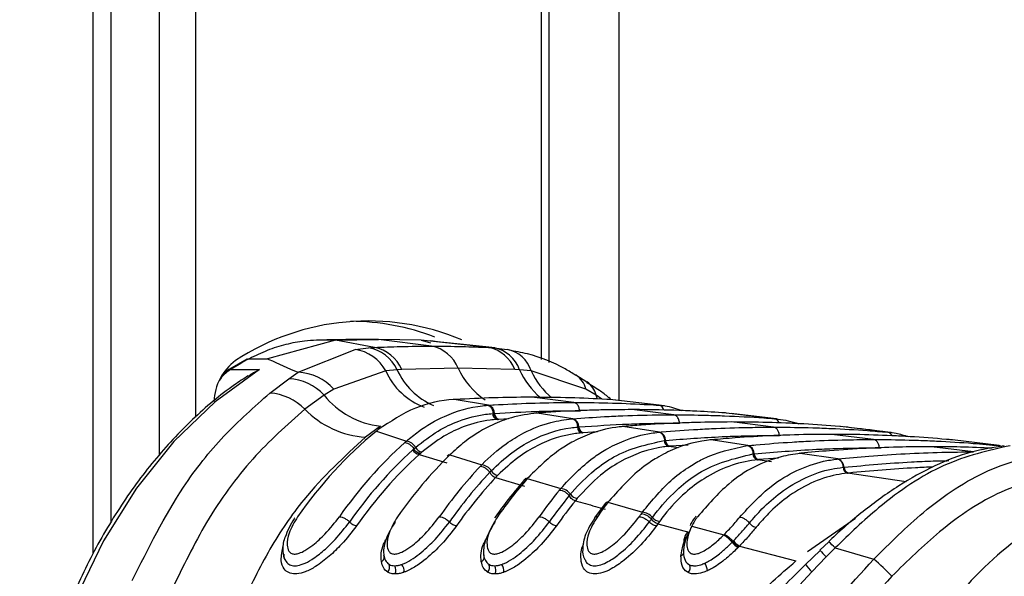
# Model space of a CAD drawing. Header units: millimetres. Extents: x 20 to 19889, y 40 to 15516.
# Tile 30 of 115: x 6983 to 7059, y 5895 to 5938. Entities that reach past the tile are written whole.
import ezdxf

# ---------------------------------------------------------------- set-up
doc = ezdxf.new("R2010")
doc.units = ezdxf.units.MM
doc.header["$LTSCALE"] = 2

msp = doc.modelspace()

# ---------------------------------------------------------------- linework, layer by layer
at = {"color": 8, "linetype": 'Continuous', "lineweight": 25}
for p, q in [((6988.381, 5896.681), (6988.381, 6410.022)), ((6993.544, 5904.384), (6993.544, 6410.022)), ((6996.335, 6410.022), (6996.335, 5907.326)), ((7023.278, 5911.814), (7023.278, 6410.022)), ((7029.293, 6410.022), (7029.293, 5908.625)), ((7027.64, 5908.74), (7027.527, 5909.041)), ((7027.98, 5908.726), (7027.527, 5909.041)), ((7020.699, 5907.195), (7019.956, 5907.158)), ((7026.237, 5907.832), (7026.317, 5907.831)), ((7027.629, 5906.174), (7026.528, 5906.11)), ((7033.935, 5904.938), (7033.176, 5905.053)), ((7034.695, 5905.156), (7033.282, 5905.063)), ((7049.572, 5904.945), (7049.722, 5904.942)), ((7041.721, 5904.131), (7040.173, 5904.019)), ((7041.175, 5903.846), (7040.08, 5904.01)), ((7051.673, 5902.301), (7047.091, 5902.97)), ((7043.985, 5896.867), (7047.726, 5899.471))]:
    msp.add_line(p, q, dxfattribs=at)
at = {"color": 7, "linetype": 'Continuous', "lineweight": 25}
for p, q in [((6989.764, 5899.093), (6989.764, 6410.022)), ((7023.864, 5911.58), (7023.864, 6410.022)), ((7007.239, 5913.313), (7001.952, 5911.88)), ((7007.239, 5913.313), (7005.763, 5913.313)), ((7007.239, 5913.313), (7010.575, 5913.367)), ((7010.268, 5912.76), (7007.239, 5913.313)), ((7010.575, 5913.367), (7009.099, 5913.367)), ((7014.705, 5912.856), (7010.575, 5913.367)), ((7013.911, 5913.313), (7010.575, 5913.367)), ((7019.147, 5912.76), (7013.911, 5913.313)), ((7013.911, 5913.313), (7014.637, 5913.112)), ((7004.33, 5910.819), (7008.765, 5912.599)), ((7008.765, 5912.599), (7009.813, 5912.734)), ((7009.813, 5912.734), (7010.268, 5912.76)), ((7019.147, 5912.76), (7019.574, 5912.734)), ((7019.574, 5912.734), (7020.596, 5912.599)), ((7000.326, 5911.831), (6998.813, 5910.96)), ((7000.538, 5911.88), (7001.952, 5911.88)), ((6999.056, 5911.026), (7001.318, 5911.026)), ((7012.03, 5911.022), (7011.149, 5910.932)), ((7012.392, 5911.043), (7012.03, 5911.022)), ((7016.789, 5911.138), (7012.392, 5911.043)), ((7021.191, 5911.043), (7016.789, 5911.138)), ((7021.558, 5911.022), (7021.191, 5911.043)), ((7022.47, 5910.932), (7021.558, 5911.022)), ((6998.813, 5910.96), (6998.468, 5910.675)), ((7002.129, 5909.2), (7003.617, 5910.323)), ((7003.617, 5910.323), (7004.33, 5910.819)), ((7011.149, 5910.932), (7007.109, 5909.515)), ((7026.723, 5909.515), (7022.47, 5910.932)), ((7026.81, 5910.048), (7025.959, 5910.597)), ((7007.109, 5909.515), (7006.345, 5909.041)), ((7027.527, 5909.041), (7026.723, 5909.515)), ((7006.345, 5909.041), (7004.845, 5907.955)), ((7016.471, 5908.696), (7016.407, 5908.698)), ((7016.565, 5908.701), (7016.471, 5908.696)), ((7019.148, 5908.256), (7016.471, 5908.696)), ((7025.787, 5908.474), (7022.53, 5908.877)), ((7028.589, 5908.696), (7028.496, 5908.701)), ((7028.65, 5908.747), (7028.512, 5908.869)), ((7032.425, 5908.256), (7028.589, 5908.696)), ((7019.06, 5908.25), (7019.148, 5908.256)), ((7032.856, 5908.215), (7029.058, 5908.652)), ((7033.565, 5907.511), (7030.309, 5907.914)), ((7032.425, 5908.256), (7032.512, 5908.25)), ((7019.477, 5907.606), (7019.534, 5907.61)), ((7019.534, 5907.61), (7019.619, 5907.616)), ((7019.871, 5907.153), (7019.812, 5907.149)), ((7019.956, 5907.158), (7019.871, 5907.153)), ((7022.939, 5907.646), (7022.871, 5907.648)), ((7023.017, 5907.652), (7022.939, 5907.646)), ((7025.713, 5907.207), (7022.939, 5907.646)), ((7025.639, 5907.201), (7025.713, 5907.207)), ((7037.678, 5907.646), (7037.6, 5907.652)), ((7041.416, 5907.207), (7037.678, 5907.646)), ((7041.57, 5907.192), (7038.05, 5907.608)), ((7041.416, 5907.207), (7041.49, 5907.201)), ((7010.744, 5906.629), (7009.582, 5905.765)), ((7026.068, 5906.557), (7026.116, 5906.561)), ((7026.116, 5906.561), (7026.189, 5906.567)), ((7029.617, 5906.598), (7029.545, 5906.599)), ((7029.685, 5906.604), (7029.617, 5906.598)), ((7032.461, 5906.16), (7029.617, 5906.598)), ((7041.343, 5906.549), (7038.087, 5906.952)), ((7046.556, 5906.598), (7046.489, 5906.604)), ((7050.225, 5906.16), (7046.556, 5906.598)), ((7010.573, 5906.359), (7010.424, 5906.241)), ((7010.424, 5906.241), (7012.766, 5905.468)), ((7026.456, 5906.104), (7026.406, 5906.1)), ((7026.528, 5906.11), (7026.456, 5906.104)), ((7032.397, 5906.154), (7032.461, 5906.16)), ((7049.121, 5905.587), (7045.865, 5905.99)), ((7050.225, 5906.16), (7050.289, 5906.154)), ((7013.253, 5904.777), (7013.342, 5904.857)), ((7013.342, 5904.857), (7013.472, 5904.971)), ((7032.835, 5905.51), (7032.877, 5905.514)), ((7032.877, 5905.514), (7032.94, 5905.52)), ((7033.219, 5905.057), (7033.176, 5905.053)), ((7033.282, 5905.063), (7033.219, 5905.057)), ((7036.45, 5905.552), (7036.375, 5905.553)), ((7036.509, 5905.558), (7036.45, 5905.552)), ((7039.348, 5905.115), (7036.45, 5905.552)), ((7039.291, 5905.11), (7039.348, 5905.115)), ((7056.9, 5904.624), (7053.643, 5905.027)), ((7055.279, 5905.552), (7055.221, 5905.558)), ((7058.895, 5905.115), (7055.279, 5905.552)), ((7058.895, 5905.115), (7058.951, 5905.11)), ((7013.845, 5904.503), (7013.76, 5904.426)), ((7013.76, 5904.426), (7015.902, 5903.764)), ((7013.972, 5904.613), (7013.845, 5904.503)), ((7016.061, 5904.419), (7015.936, 5904.301)), ((7016.259, 5904.511), (7016.136, 5904.392)), ((7016.136, 5904.392), (7018.627, 5903.619)), ((7039.737, 5904.466), (7039.773, 5904.47)), ((7039.774, 5904.47), (7039.829, 5904.475)), ((7043.377, 5904.512), (7043.325, 5904.507)), ((7043.403, 5904.51), (7043.325, 5904.51)), ((7043.456, 5904.515), (7043.403, 5904.51)), ((7046.345, 5904.074), (7043.403, 5904.51)), ((7046.294, 5904.069), (7046.345, 5904.074)), ((7040.117, 5904.013), (7040.08, 5904.01)), ((7040.173, 5904.019), (7040.117, 5904.013)), ((7046.746, 5903.426), (7046.779, 5903.43)), ((7046.779, 5903.43), (7046.829, 5903.435)), ((7019.25, 5903.034), (7019.36, 5903.149)), ((7019.88, 5902.81), (7019.701, 5902.623)), ((7019.701, 5902.623), (7021.952, 5901.962)), ((7022.067, 5902.573), (7021.962, 5902.453)), ((7022.278, 5902.664), (7022.172, 5902.545)), ((7022.172, 5902.545), (7024.772, 5901.774)), ((7047.125, 5902.973), (7047.091, 5902.97)), ((7047.174, 5902.978), (7047.125, 5902.973)), ((7025.433, 5901.216), (7025.528, 5901.33)), ((7026.065, 5901.01), (7025.911, 5900.822)), ((7028.229, 5900.614), (7027.404, 5899.486)), ((7028.331, 5900.718), (7028.239, 5900.6)), ((7028.541, 5900.821), (7028.45, 5900.703)), ((7028.45, 5900.703), (7031.133, 5899.934)), ((7031.827, 5899.402), (7031.91, 5899.516)), ((7032.462, 5899.214), (7032.327, 5899.027)), ((7032.327, 5899.027), (7034.746, 5898.364)), ((7035.073, 5899.043), (7034.97, 5898.851)), ((7034.97, 5898.851), (7037.462, 5898.157)), ((7037.462, 5898.157), (7037.523, 5898.219)), ((7038.111, 5897.586), (7038.179, 5897.655)), ((7038.179, 5897.655), (7038.215, 5897.693)), ((7038.65, 5897.256), (7038.577, 5897.181)), ((7038.689, 5897.297), (7038.65, 5897.256)), ((7038.689, 5897.297), (7043.068, 5896.13)), ((7045.632, 5897.63), (7044.942, 5896.97)), ((7044.96, 5896.952), (7043.838, 5895.867)), ((7045.439, 5896.448), (7044.314, 5895.285)), ((7046.131, 5897.145), (7045.439, 5896.448)), ((7046.131, 5897.145), (7049.141, 5896.277)), ((7044.314, 5895.285), (7039.891, 5890.523))]:
    msp.add_line(p, q, dxfattribs=at)
at = {"color": 7, "linetype": 'Continuous', "lineweight": 25, "flags": 128}
msp.add_lwpolyline([(7001.318, 5911.026), (6997.87, 5908.521), (6994.667, 5905.432), (6991.759, 5901.806), (6989.19, 5897.699), (6987.001, 5893.174), (6985.224, 5888.301), (6983.887, 5883.154), (6983.011, 5877.813)], dxfattribs=at)
at = {"color": 8, "linetype": 'Continuous', "lineweight": 25, "flags": 128}
msp.add_lwpolyline([(6998.813, 5910.96), (6998.923, 5911.008), (6999.056, 5911.026)], dxfattribs=at)
at = {"color": 7, "linetype": 'Continuous', "lineweight": 25}
for centre, radius, start, end in [((7009.779, 5895.964), 18.851, 67.23194, 123.22598), ((7008.335, 5896.178), 18.612, 69.08672, 89.70085), ((7008.297, 5909.393), 3.241, 28.35426, 81.69249), ((7009.276, 5909.747), 3.035, 24.85162, 79.80812), ((7009.705, 5909.893), 2.922, 23.1896, 78.89647), ((7014.16, 5910.072), 2.837, 22.07929, 78.91675), ((7018.62, 5910.057), 2.754, 20.98074, 78.97089), ((7019.083, 5910.159), 2.621, 19.22896, 79.20829), ((7020.21, 5910.279), 2.352, 16.11784, 80.57569), ((7002.001, 5908.355), 4.232, 127.06177, 177.22163), ((7013.27, 5888.068), 27.002, 118.13236, 121.76343), ((7003.419, 5906.358), 3.97, 42.51915, 87.13643), ((7004.189, 5906.904), 3.917, 41.80249, 87.94974), ((7001.872, 5905.055), 4.153, 44.29094, 86.44727), ((7011.477, 5913.181), 6.593, 218.8981, 263.62077), ((7010.048, 5912.993), 7.243, 224.07408, 266.3069), ((7018.965, 5907.628), 0.655, 358.94109, 73.74917), ((7019.944, 5907.597), 0.468, 178.94377, 253.60413), ((7020.087, 5907.607), 0.468, 178.93986, 253.74897), ((7025.529, 5906.574), 0.659, 359.36734, 73.79417), ((7026.539, 5906.552), 0.471, 179.36464, 253.66762), ((7026.659, 5906.562), 0.471, 179.36589, 253.79393), ((7031.483, 5880.709), 33.097, 129.51616, 145.24375), ((7032.277, 5905.523), 0.663, 359.72925, 73.83392), ((7035.304, 5880.238), 33.832, 132.07525, 145.1373), ((7012.642, 5904.542), 0.934, 27.33455, 82.40607), ((7014.063, 5905.269), 0.662, 206.74378, 262.05607), ((7033.309, 5905.508), 0.474, 179.72364, 253.72152), ((7033.413, 5905.518), 0.474, 179.72761, 253.83364), ((7039.163, 5904.475), 0.666, 0.04249, 73.86944), ((7035.742, 5880.059), 33.418, 132.29749, 145.1289), ((7036.019, 5879.961), 33.075, 132.29749, 145.1289), ((7040.419, 5879.763), 34.587, 134.59477, 145.05015), ((7013.845, 5905.091), 0.671, 207.91415, 262.64796), ((7040.213, 5904.467), 0.476, 180.03535, 253.76881), ((7040.305, 5904.476), 0.476, 180.04068, 253.86913), ((7046.159, 5903.431), 0.669, 0.31681, 73.9014), ((7044.203, 5879.347), 35.261, 136.76079, 144.98977), ((7018.504, 5902.622), 1.005, 31.64464, 82.99707), ((7047.224, 5903.429), 0.478, 180.30849, 253.80999), ((7047.307, 5903.438), 0.478, 180.31487, 253.90105), ((7044.574, 5879.222), 34.762, 136.76079, 144.98977), ((7044.887, 5879.097), 34.464, 136.95085, 144.98513), ((7019.971, 5903.517), 0.713, 211.09594, 262.69886), ((7049.282, 5878.923), 35.958, 138.93235, 144.94313), ((7022.153, 5902.276), 0.27, 85.7893, 136.54138), ((7024.651, 5900.701), 1.08, 35.61507, 83.55175), ((7053.036, 5878.548), 36.583, 140.82674, 144.91402), ((7053.393, 5878.435), 36.066, 140.82674, 144.91402), ((7026.155, 5901.77), 0.766, 215.09623, 263.28879), ((7053.692, 5878.321), 35.751, 140.99409, 144.91197), ((7058.088, 5878.164), 37.234, 142.74893, 144.89567), ((7028.426, 5900.444), 0.26, 84.77154, 139.2109), ((7061.818, 5877.823), 37.821, 144.4429, 144.88892), ((7031.013, 5898.781), 1.159, 39.34776, 84.07368), ((7032.55, 5900.031), 0.822, 218.85114, 263.83667), ((7062.161, 5877.72), 37.286, 144.4429, 144.88892), ((7062.447, 5877.616), 36.955, 144.59326, 144.88875), ((7036.047, 5895.893), 2.669, 39.34315, 57.99107), ((7039.605, 5898.838), 1.95, 219.97418, 238.18215), ((7039.551, 5898.812), 1.743, 219.94912, 240.35988), ((7010.662, 5896.42), 0.372, 294.03953, 25.31649), ((7018.44, 5896.42), 0.372, 294.03953, 25.31649), ((7034.034, 5896.85), 0.324, 287.63769, 26.83371), ((7010.924, 5895.635), 0.536, 315.40396, 26.09441), ((7011.286, 5895.424), 0.66, 332.56554, 30.51152), ((7011.704, 5895.358), 0.871, 353.07333, 35.7174), ((7018.702, 5895.635), 0.536, 315.40396, 26.09441), ((7019.065, 5895.424), 0.66, 332.56554, 30.51152), ((7019.482, 5895.358), 0.871, 353.07333, 35.7174), ((7034.298, 5895.598), 0.551, 317.4058, 26.51419), ((7035.169, 5895.344), 1.02, 1.39202, 37.26514), ((7035.776, 5880.816), 20.436, 43.70962, 49.15804)]:
    msp.add_arc(centre, radius, start, end, dxfattribs=at)
at = {"color": 8, "linetype": 'Continuous', "lineweight": 25}
for centre, radius, start, end in [((7000.706, 5908.449), 3.06, 122.64284, 145.34774), ((7016.987, 5913.247), 5.433, 204.16529, 247.01168), ((7022.004, 5913.485), 5.718, 204.22381, 237.13699), ((7026.906, 5913.376), 5.843, 203.76028, 230.7334), ((7015.987, 5913.083), 5.295, 203.96906, 249.73374), ((7027.774, 5913.346), 5.827, 204.47289, 230.7637), ((7025.032, 5909.149), 1.73, 12.22011, 57.28178), ((7025.85, 5908.647), 1.722, 13.22954, 55.62871), ((7032.313, 5907.757), 0.512, 13.19021, 77.37686), ((7041.314, 5906.726), 0.492, 18.75399, 77.92909), ((7050.142, 5905.711), 0.457, 23.06997, 79.57963), ((7058.833, 5904.712), 0.408, 40.88774, 81.28459), ((7041.612, 5893.005), 6.128, 42.49811, 49.03489), ((7060.894, 5911.641), 21.672, 222.60467, 224.51019), ((7046.103, 5897.244), 2.652, 211.0704, 227.59077)]:
    msp.add_arc(centre, radius, start, end, dxfattribs=at)
at = {"color": 7, "linetype": 'Continuous', "lineweight": 25}
for points, knots in [([(7005.763, 5913.313), (7005.451, 5913.296), (7004.648, 5913.252), (7003.363, 5913.006), (7001.925, 5912.562), (7001, 5912.107), (7000.538, 5911.88)], [0, 0, 0, 0, 0.175309, 0.450826, 0.726123, 1, 1, 1, 1]), ([(7009.099, 5913.367), (7008.818, 5913.367), (7008.256, 5913.365), (7007.413, 5913.355), (7006.582, 5913.338), (7006.032, 5913.321), (7005.763, 5913.313)], [0, 0, 0, 0, 0.252701, 0.505403, 0.758105, 1, 1, 1, 1]), ([(7010.268, 5912.76), (7010.946, 5912.786), (7012.424, 5912.843), (7013.904, 5912.852), (7014.705, 5912.856)], [0, 0, 0, 0, 0.4584832, 1, 1, 1, 1]), ([(7019.66, 5912.726), (7019.337, 5912.762), (7017.722, 5912.942), (7016.022, 5913.117), (7014.662, 5913.258)], [0, 0, 0, 0, 0.200298, 1, 1, 1, 1]), ([(7014.705, 5912.856), (7015.507, 5912.852), (7016.987, 5912.843), (7018.468, 5912.786), (7019.147, 5912.76)], [0, 0, 0, 0, 0.541517, 1, 1, 1, 1]), ([(7025.955, 5910.584), (7025.677, 5910.753), (7024.484, 5911.477), (7022.733, 5912.18), (7021.228, 5912.457), (7020.741, 5912.546)], [0, 0, 0, 0, 0.17079, 0.731881, 1, 1, 1, 1]), ([(7000.317, 5911.826), (7000.317, 5911.826), (7000.373, 5911.878), (7000.456, 5911.879), (7000.538, 5911.88)], [0, 0, 0, 0, 0.0074605, 1, 1, 1, 1]), ([(7001.952, 5911.88), (7001.989, 5911.862), (7002.717, 5911.515), (7003.544, 5911.158), (7004.33, 5910.819)], [0, 0, 0, 0, 0.05035, 1, 1, 1, 1]), ([(7000.457, 5910.526), (7000.73, 5910.713), (7001.007, 5910.903), (7001.313, 5911.024), (7001.318, 5911.026)], [0, 0, 0, 0, 0.981589, 1, 1, 1, 1]), ([(7000.444, 5910.551), (7000.085, 5910.319), (6998.579, 5909.344), (6996.076, 5907.22), (6993.065, 5904.007), (6990.358, 5900.295), (6987.985, 5896.161), (6985.982, 5891.657), (6984.385, 5886.85), (6983.27, 5882.187), (6982.843, 5879.106), (6982.656, 5877.756)], [0, 0, 0, 0, 0.038526, 0.161568, 0.284864, 0.408418, 0.532131, 0.655925, 0.779745, 0.903563, 1, 1, 1, 1]), ([(7028.499, 5908.868), (7028.265, 5909.054), (7027.725, 5909.481), (7027.129, 5909.82), (7026.792, 5910.012)], [0, 0, 0, 0, 0.434652, 1, 1, 1, 1]), ([(6991.416, 5894.61), (6992.671, 5897.123), (6994.738, 5901.264), (6998.5, 5906), (7000.912, 5908.126), (7002.129, 5909.2)], [0, 0, 0, 0, 0.433271, 0.71391, 1, 1, 1, 1]), ([(7016.471, 5908.696), (7016.465, 5908.695), (7015.451, 5908.636), (7013.383, 5908.219), (7011.518, 5906.985), (7010.573, 5906.359)], [0, 0, 0, 0, 0.002812, 0.494132, 1, 1, 1, 1]), ([(7022.53, 5908.877), (7022.483, 5908.877), (7021.488, 5908.876), (7019.499, 5908.849), (7017.559, 5908.751), (7016.565, 5908.701)], [0, 0, 0, 0, 0.024033, 0.499895, 1, 1, 1, 1]), ([(7028.496, 5908.701), (7028.448, 5908.704), (7027.454, 5908.762), (7025.465, 5908.852), (7023.525, 5908.868), (7022.53, 5908.877)], [0, 0, 0, 0, 0.024244, 0.500106, 1, 1, 1, 1]), ([(7004.845, 5907.955), (7003.466, 5906.723), (7000.67, 5904.223), (6997.176, 5899.425), (6995.363, 5895.686), (6994.498, 5893.9)], [0, 0, 0, 0, 0.336899, 0.683337, 1, 1, 1, 1]), ([(7012.766, 5905.468), (7013.073, 5905.722), (7014.011, 5906.498), (7015.964, 5907.615), (7017.809, 5908.143), (7018.938, 5908.24), (7019.06, 5908.25)], [0, 0, 0, 0, 0.160385, 0.490153, 0.944734, 1, 1, 1, 1]), ([(7019.534, 5907.61), (7019.526, 5907.662), (7019.506, 5907.804), (7019.414, 5908.014), (7019.254, 5908.195), (7019.125, 5908.232), (7019.06, 5908.25)], [0, 0, 0, 0, 0.160981, 0.440654, 0.720327, 1, 1, 1, 1]), ([(7019.148, 5908.256), (7019.294, 5908.266), (7020.386, 5908.336), (7022.424, 5908.431), (7024.492, 5908.472), (7025.613, 5908.473), (7025.787, 5908.474)], [0, 0, 0, 0, 0.0661, 0.493687, 0.921273, 1, 1, 1, 1]), ([(7030.309, 5907.914), (7029.566, 5907.91), (7028.351, 5907.902), (7026.123, 5907.836), (7024.435, 5907.751), (7023.22, 5907.666), (7023.017, 5907.652)], [0, 0, 0, 0, 0.305202, 0.499842, 0.916458, 1, 1, 1, 1]), ([(7026.237, 5907.832), (7026.232, 5907.885), (7026.217, 5908.027), (7026.132, 5908.237), (7025.979, 5908.418), (7025.851, 5908.455), (7025.787, 5908.474)], [0, 0, 0, 0, 0.161092, 0.440728, 0.720364, 1, 1, 1, 1]), ([(7025.787, 5908.474), (7025.961, 5908.473), (7027.082, 5908.472), (7029.149, 5908.431), (7031.187, 5908.336), (7032.279, 5908.266), (7032.425, 5908.256)], [0, 0, 0, 0, 0.078728, 0.506313, 0.933899, 1, 1, 1, 1]), ([(7037.6, 5907.652), (7036.858, 5907.701), (7035.643, 5907.781), (7033.414, 5907.874), (7031.725, 5907.912), (7030.51, 5907.914), (7030.309, 5907.914)], [0, 0, 0, 0, 0.305522, 0.500162, 0.917082, 1, 1, 1, 1]), ([(7032.512, 5908.25), (7032.639, 5908.241), (7033.213, 5908.198), (7033.772, 5907.995), (7034.207, 5907.838)], [0, 0, 0, 0, 0.220456, 1, 1, 1, 1]), ([(7013.472, 5904.971), (7014.047, 5905.422), (7015.12, 5906.262), (7016.961, 5907.126), (7018.403, 5907.508), (7019.294, 5907.589), (7019.477, 5907.606)], [0, 0, 0, 0, 0.310244, 0.578241, 0.913143, 1, 1, 1, 1]), ([(7019.812, 5907.149), (7019.634, 5907.134), (7018.769, 5907.059), (7017.368, 5906.695), (7015.577, 5905.863), (7014.532, 5905.05), (7013.972, 5904.613)], [0, 0, 0, 0, 0.08676, 0.421461, 0.689498, 1, 1, 1, 1]), ([(7022.939, 5907.646), (7022.264, 5907.556), (7021.09, 5907.4), (7019.239, 5906.675), (7017.662, 5905.752), (7016.647, 5904.854), (7016.259, 5904.511)], [0, 0, 0, 0, 0.284926, 0.4961, 0.80713, 1, 1, 1, 1]), ([(7018.627, 5903.619), (7018.636, 5903.629), (7019.23, 5904.244), (7020.293, 5905.162), (7022.094, 5906.26), (7023.819, 5906.953), (7025.094, 5907.127), (7025.639, 5907.201)], [0, 0, 0, 0, 0.004308, 0.292825, 0.491944, 0.782685, 1, 1, 1, 1]), ([(7019.619, 5907.616), (7020.708, 5907.677), (7022.362, 5907.77), (7024.568, 5907.824), (7025.685, 5907.83), (7026.237, 5907.832)], [0, 0, 0, 0, 0.493682, 0.749994, 1, 1, 1, 1]), ([(7026.116, 5906.561), (7026.108, 5906.613), (7026.087, 5906.756), (7025.994, 5906.965), (7025.833, 5907.146), (7025.704, 5907.183), (7025.639, 5907.201)], [0, 0, 0, 0, 0.161012, 0.440674, 0.720337, 1, 1, 1, 1]), ([(7025.713, 5907.207), (7026.537, 5907.265), (7027.833, 5907.357), (7030.148, 5907.462), (7031.942, 5907.507), (7033.263, 5907.511), (7033.565, 5907.511)], [0, 0, 0, 0, 0.314829, 0.495571, 0.884785, 1, 1, 1, 1]), ([(7034.015, 5906.87), (7034.01, 5906.922), (7033.995, 5907.065), (7033.91, 5907.274), (7033.757, 5907.456), (7033.629, 5907.493), (7033.565, 5907.511)], [0, 0, 0, 0, 0.161092, 0.440728, 0.720364, 1, 1, 1, 1]), ([(7033.565, 5907.511), (7034.413, 5907.505), (7035.733, 5907.496), (7038.072, 5907.419), (7039.842, 5907.325), (7041.138, 5907.228), (7041.416, 5907.207)], [0, 0, 0, 0, 0.32369, 0.504431, 0.893531, 1, 1, 1, 1]), ([(7041.49, 5907.201), (7041.552, 5907.196), (7042.16, 5907.141), (7042.758, 5906.97), (7043.296, 5906.816)], [0, 0, 0, 0, 0.101631, 1, 1, 1, 1]), ([(7019.36, 5903.149), (7019.882, 5903.64), (7020.876, 5904.577), (7022.935, 5905.833), (7024.689, 5906.417), (7025.898, 5906.54), (7026.068, 5906.557)], [0, 0, 0, 0, 0.260049, 0.495705, 0.929228, 1, 1, 1, 1]), ([(7029.617, 5906.598), (7029.519, 5906.589), (7028.704, 5906.513), (7027.395, 5906.205), (7025.885, 5905.533), (7024.186, 5904.529), (7023.083, 5903.451), (7022.278, 5902.664)], [0, 0, 0, 0, 0.037003, 0.308027, 0.496839, 0.632749, 1, 1, 1, 1]), ([(7026.189, 5906.567), (7027.481, 5906.653), (7029.338, 5906.777), (7031.947, 5906.856), (7033.264, 5906.865), (7034.015, 5906.87)], [0, 0, 0, 0, 0.495563, 0.712251, 1, 1, 1, 1]), ([(7038.087, 5906.952), (7037.159, 5906.945), (7035.759, 5906.934), (7033.412, 5906.851), (7031.538, 5906.75), (7030.139, 5906.639), (7029.685, 5906.604)], [0, 0, 0, 0, 0.330895, 0.499787, 0.837714, 1, 1, 1, 1]), ([(7032.461, 5906.16), (7032.513, 5906.164), (7033.509, 5906.251), (7034.979, 5906.357), (7037.344, 5906.478), (7039.308, 5906.539), (7040.799, 5906.546), (7041.343, 5906.549)], [0, 0, 0, 0, 0.017392, 0.336932, 0.496696, 0.8163, 1, 1, 1, 1]), ([(7046.489, 5906.604), (7045.561, 5906.673), (7044.162, 5906.779), (7041.814, 5906.89), (7039.941, 5906.944), (7038.54, 5906.95), (7038.087, 5906.952)], [0, 0, 0, 0, 0.331322, 0.500214, 0.838141, 1, 1, 1, 1]), ([(7041.793, 5905.908), (7041.788, 5905.96), (7041.773, 5906.102), (7041.688, 5906.312), (7041.535, 5906.494), (7041.407, 5906.531), (7041.343, 5906.549)], [0, 0, 0, 0, 0.161092, 0.440728, 0.720364, 1, 1, 1, 1]), ([(7041.343, 5906.549), (7041.414, 5906.549), (7042.432, 5906.548), (7043.923, 5906.524), (7046.289, 5906.436), (7048.232, 5906.325), (7049.701, 5906.203), (7050.225, 5906.16)], [0, 0, 0, 0, 0.023999, 0.34354, 0.503304, 0.822907, 1, 1, 1, 1]), ([(7050.506, 5906.13), (7049.629, 5906.236), (7048.433, 5906.382), (7047.202, 5906.527), (7046.872, 5906.566)], [0, 0, 0, 0, 0.73219, 1, 1, 1, 1]), ([(7009.582, 5905.765), (7007.92, 5904.243), (7005.194, 5901.745), (7002.037, 5897.114), (7000.6, 5894.13), (6999.875, 5892.624)], [0, 0, 0, 0, 0.435994, 0.71534, 1, 1, 1, 1]), ([(7026.406, 5906.1), (7026.241, 5906.084), (7025.066, 5905.97), (7023.361, 5905.409), (7021.357, 5904.195), (7020.388, 5903.287), (7019.88, 5902.81)], [0, 0, 0, 0, 0.0706905, 0.503986, 0.7397134, 1, 1, 1, 1]), ([(7024.772, 5901.774), (7025.586, 5902.635), (7026.69, 5903.801), (7028.401, 5904.899), (7029.895, 5905.634), (7031.292, 5906.028), (7032.202, 5906.132), (7032.397, 5906.154)], [0, 0, 0, 0, 0.363104, 0.492334, 0.672218, 0.929868, 1, 1, 1, 1]), ([(7032.877, 5905.514), (7032.869, 5905.566), (7032.847, 5905.708), (7032.753, 5905.918), (7032.591, 5906.099), (7032.462, 5906.135), (7032.397, 5906.154)], [0, 0, 0, 0, 0.161031, 0.440687, 0.720344, 1, 1, 1, 1]), ([(7032.94, 5905.52), (7034.405, 5905.63), (7036.434, 5905.784), (7039.386, 5905.889), (7040.873, 5905.9), (7041.793, 5905.908)], [0, 0, 0, 0, 0.496689, 0.688219, 1, 1, 1, 1]), ([(7045.865, 5905.99), (7045.725, 5905.989), (7044.639, 5905.988), (7043.079, 5905.959), (7040.713, 5905.866), (7038.68, 5905.747), (7037.122, 5905.611), (7036.509, 5905.558)], [0, 0, 0, 0, 0.04475, 0.348076, 0.499734, 0.80312, 1, 1, 1, 1]), ([(7055.221, 5905.558), (7055.08, 5905.57), (7053.994, 5905.669), (7052.435, 5905.784), (7050.07, 5905.91), (7048.037, 5905.978), (7046.478, 5905.986), (7045.865, 5905.99)], [0, 0, 0, 0, 0.0452828, 0.3486086, 0.5002663, 0.8036521, 1, 1, 1, 1]), ([(7050.289, 5906.154), (7050.484, 5906.135), (7050.998, 5906.084), (7051.5, 5905.917), (7051.812, 5905.814)], [0, 0, 0, 0, 0.379338, 1, 1, 1, 1]), ([(7012.633, 5905.35), (7012.634, 5905.351), (7012.678, 5905.39), (7012.722, 5905.429), (7012.766, 5905.468)], [0, 0, 0, 0, 0.0094, 1, 1, 1, 1]), ([(7012.633, 5905.35), (7012.702, 5905.341), (7012.84, 5905.323), (7013.066, 5905.185), (7013.237, 5905.018), (7013.314, 5904.9), (7013.342, 5904.857)], [0, 0, 0, 0, 0.281356, 0.561532, 0.840526, 1, 1, 1, 1]), ([(7025.528, 5901.33), (7025.573, 5901.384), (7026.152, 5902.07), (7027.248, 5903.131), (7029.591, 5904.796), (7031.496, 5905.215), (7032.835, 5905.51)], [0, 0, 0, 0, 0.0221073, 0.2836509, 0.4962064, 1, 1, 1, 1]), ([(7033.176, 5905.053), (7033.045, 5905.04), (7031.742, 5904.905), (7029.911, 5904.249), (7027.681, 5902.745), (7026.653, 5901.641), (7026.065, 5901.01)], [0, 0, 0, 0, 0.050673, 0.503819, 0.716324, 1, 1, 1, 1]), ([(7036.45, 5905.552), (7036.222, 5905.526), (7035.28, 5905.417), (7033.854, 5904.999), (7032.367, 5904.251), (7030.576, 5903.08), (7029.416, 5901.793), (7028.541, 5900.821)], [0, 0, 0, 0, 0.078702, 0.324589, 0.496687, 0.620034, 1, 1, 1, 1]), ([(7031.133, 5899.934), (7031.894, 5900.855), (7033.035, 5902.236), (7034.689, 5903.437), (7036.576, 5904.547), (7038.112, 5904.865), (7039.291, 5905.11)], [0, 0, 0, 0, 0.328466, 0.492618, 0.610176, 1, 1, 1, 1]), ([(7039.773, 5904.47), (7039.765, 5904.522), (7039.743, 5904.664), (7039.648, 5904.873), (7039.485, 5905.054), (7039.356, 5905.091), (7039.291, 5905.11)], [0, 0, 0, 0, 0.161045, 0.440696, 0.720348, 1, 1, 1, 1]), ([(7039.348, 5905.115), (7039.549, 5905.134), (7040.695, 5905.243), (7042.315, 5905.366), (7044.68, 5905.497), (7046.791, 5905.573), (7048.43, 5905.582), (7049.121, 5905.587)], [0, 0, 0, 0, 0.061922, 0.352279, 0.497453, 0.787868, 1, 1, 1, 1]), ([(7039.829, 5904.475), (7041.443, 5904.61), (7043.622, 5904.791), (7046.871, 5904.921), (7048.504, 5904.936), (7049.572, 5904.945)], [0, 0, 0, 0, 0.497444, 0.671476, 1, 1, 1, 1]), ([(7053.643, 5905.027), (7052.891, 5905.022), (7051.193, 5905.011), (7048.547, 5904.911), (7045.902, 5904.745), (7044.206, 5904.586), (7043.456, 5904.515)], [0, 0, 0, 0, 0.221137, 0.499684, 0.778766, 1, 1, 1, 1]), ([(7059.302, 5905.093), (7058.444, 5904.96), (7056.639, 5904.68), (7053.876, 5903.597), (7051.048, 5902.034), (7048.314, 5900.042), (7046.513, 5898.5), (7045.663, 5897.661), (7045.631, 5897.629)], [0, 0, 0, 0, 0.181359, 0.381521, 0.58365, 0.789899, 0.992003, 1, 1, 1, 1]), ([(7059.754, 5905.107), (7058.05, 5904.726), (7054.671, 5903.97), (7049.918, 5900.809), (7047.239, 5898.217), (7046.131, 5897.145)], [0, 0, 0, 0, 0.3736007, 0.7409428, 1, 1, 1, 1]), ([(7049.572, 5904.945), (7049.566, 5904.997), (7049.551, 5905.14), (7049.466, 5905.35), (7049.313, 5905.531), (7049.185, 5905.568), (7049.121, 5905.587)], [0, 0, 0, 0, 0.161092, 0.440728, 0.720364, 1, 1, 1, 1]), ([(7049.121, 5905.587), (7049.34, 5905.586), (7050.505, 5905.584), (7052.143, 5905.549), (7054.509, 5905.451), (7056.602, 5905.323), (7058.221, 5905.176), (7058.895, 5905.115)], [0, 0, 0, 0, 0.067017, 0.357375, 0.502549, 0.792963, 1, 1, 1, 1]), ([(7058.365, 5904.913), (7057.541, 5904.948), (7055.967, 5905.015), (7054.393, 5905.023), (7053.643, 5905.027)], [0, 0, 0, 0, 0.52375, 1, 1, 1, 1]), ([(7031.91, 5899.516), (7032.041, 5899.691), (7032.678, 5900.539), (7033.843, 5901.754), (7036.248, 5903.627), (7038.275, 5904.114), (7039.737, 5904.466)], [0, 0, 0, 0, 0.062027, 0.301058, 0.495826, 1, 1, 1, 1]), ([(7043.403, 5904.51), (7042.913, 5904.435), (7040.984, 5904.142), (7038.119, 5902.677), (7036.209, 5900.479), (7035.425, 5899.578)], [0, 0, 0, 0, 0.1671708, 0.6586021, 1, 1, 1, 1]), ([(7038.696, 5899.528), (7039.497, 5900.401), (7040.868, 5901.895), (7043.132, 5903.232), (7044.872, 5903.864), (7045.938, 5904.018), (7046.294, 5904.069)], [0, 0, 0, 0, 0.360245, 0.616478, 0.87209, 1, 1, 1, 1]), ([(7046.779, 5903.43), (7046.771, 5903.482), (7046.748, 5903.624), (7046.652, 5903.833), (7046.489, 5904.014), (7046.359, 5904.051), (7046.294, 5904.069)], [0, 0, 0, 0, 0.161052, 0.440701, 0.720351, 1, 1, 1, 1]), ([(7046.345, 5904.074), (7047.15, 5904.153), (7048.899, 5904.323), (7051.599, 5904.497), (7054.312, 5904.606), (7056.08, 5904.619), (7056.9, 5904.624)], [0, 0, 0, 0, 0.229155, 0.497999, 0.767356, 1, 1, 1, 1]), ([(7049.141, 5896.277), (7050.406, 5897.536), (7053.206, 5900.325), (7058.061, 5903.528), (7061.367, 5904.269), (7063.021, 5904.639)], [0, 0, 0, 0, 0.291567, 0.64553, 1, 1, 1, 1]), ([(7018.515, 5903.502), (7018.516, 5903.502), (7018.553, 5903.542), (7018.59, 5903.581), (7018.627, 5903.619)], [0, 0, 0, 0, 0.009508, 1, 1, 1, 1]), ([(7018.515, 5903.502), (7018.585, 5903.494), (7018.723, 5903.477), (7018.956, 5903.347), (7019.137, 5903.188), (7019.22, 5903.076), (7019.251, 5903.035)], [0, 0, 0, 0, 0.279613, 0.559227, 0.83884, 1, 1, 1, 1]), ([(7040.08, 5904.01), (7040.012, 5904.003), (7038.591, 5903.853), (7036.629, 5903.125), (7034.346, 5901.397), (7033.211, 5900.209), (7032.59, 5899.384), (7032.462, 5899.214)], [0, 0, 0, 0, 0.0237849, 0.5040366, 0.6987849, 0.9379242, 1, 1, 1, 1]), ([(7039.456, 5899.084), (7039.778, 5899.46), (7040.537, 5900.346), (7042.573, 5902.096), (7044.765, 5903.149), (7046.449, 5903.385), (7046.746, 5903.426)], [0, 0, 0, 0, 0.155855, 0.367463, 0.888474, 1, 1, 1, 1]), ([(7019.701, 5902.623), (7019.663, 5902.634), (7019.588, 5902.657), (7019.459, 5902.751), (7019.337, 5902.879), (7019.279, 5902.983), (7019.25, 5903.035)], [0, 0, 0, 0, 0.2499708, 0.4999542, 0.7499612, 1, 1, 1, 1]), ([(7047.091, 5902.97), (7046.802, 5902.93), (7045.165, 5902.706), (7043.032, 5901.688), (7041.05, 5899.99), (7040.31, 5899.129), (7039.996, 5898.763)], [0, 0, 0, 0, 0.11142, 0.63228, 0.84401, 1, 1, 1, 1]), ([(7063.781, 5902.92), (7062.218, 5902.565), (7059.086, 5901.854), (7054.451, 5898.784), (7051.766, 5896.138), (7050.548, 5894.938)], [0, 0, 0, 0, 0.352553, 0.706371, 1, 1, 1, 1]), ([(7021.957, 5902.462), (7021.466, 5901.881), (7020.663, 5900.929), (7019.917, 5899.891), (7019.626, 5899.486)], [0, 0, 0, 0, 0.610035, 1, 1, 1, 1]), ([(7024.676, 5901.657), (7024.676, 5901.657), (7024.708, 5901.696), (7024.74, 5901.735), (7024.772, 5901.774)], [0, 0, 0, 0, 0.009578, 1, 1, 1, 1]), ([(7024.676, 5901.657), (7024.745, 5901.649), (7024.885, 5901.633), (7025.124, 5901.511), (7025.313, 5901.361), (7025.401, 5901.255), (7025.434, 5901.216)], [0, 0, 0, 0, 0.279617, 0.559234, 0.838851, 1, 1, 1, 1]), ([(7025.911, 5900.822), (7025.872, 5900.834), (7025.795, 5900.856), (7025.659, 5900.946), (7025.529, 5901.068), (7025.466, 5901.166), (7025.434, 5901.216)], [0, 0, 0, 0, 0.249976, 0.499962, 0.749967, 1, 1, 1, 1]), ([(7069.136, 5901.505), (7067.214, 5901.068), (7063.371, 5900.195), (7058.032, 5896.243), (7055.059, 5892.765), (7053.751, 5891.234)], [0, 0, 0, 0, 0.358898, 0.717892, 1, 1, 1, 1]), ([(7025.911, 5900.822), (7026.171, 5900.748), (7026.944, 5900.529), (7027.725, 5900.309), (7028.243, 5900.163)], [0, 0, 0, 0, 0.336503, 1, 1, 1, 1]), ([(7004.071, 5899.483), (7004.055, 5899.462), (7003.706, 5898.997), (7003.509, 5898.475), (7003.32, 5897.976)], [0, 0, 0, 0, 0.044781, 1, 1, 1, 1]), ([(7004.292, 5899.577), (7004.035, 5899.149), (7003.578, 5898.385), (7003.425, 5897.46), (7003.551, 5896.932), (7003.789, 5896.704), (7004.078, 5896.651), (7004.443, 5896.73), (7004.925, 5896.967), (7005.626, 5897.462), (7006.602, 5898.361), (7007.192, 5899.123), (7007.544, 5899.577)], [0, 0, 0, 0, 0.1814956, 0.3237621, 0.4088309, 0.4622827, 0.5041695, 0.5459655, 0.6005283, 0.6772672, 0.8078276, 1, 1, 1, 1]), ([(7007.544, 5899.577), (7007.614, 5899.569), (7007.755, 5899.554), (7008, 5899.44), (7008.196, 5899.3), (7008.29, 5899.202), (7008.325, 5899.165)], [0, 0, 0, 0, 0.279636, 0.559272, 0.838908, 1, 1, 1, 1]), ([(7012.07, 5899.577), (7011.813, 5899.149), (7011.356, 5898.385), (7011.204, 5897.46), (7011.329, 5896.931), (7011.567, 5896.704), (7011.857, 5896.651), (7012.221, 5896.73), (7012.704, 5896.967), (7013.404, 5897.463), (7014.38, 5898.361), (7014.971, 5899.123), (7015.322, 5899.577)], [0, 0, 0, 0, 0.181549, 0.323795, 0.40885, 0.462296, 0.504185, 0.545984, 0.60056, 0.677304, 0.807908, 1, 1, 1, 1]), ([(7015.322, 5899.577), (7015.392, 5899.569), (7015.533, 5899.554), (7015.778, 5899.44), (7015.975, 5899.3), (7016.069, 5899.202), (7016.103, 5899.165)], [0, 0, 0, 0, 0.279636, 0.559272, 0.838908, 1, 1, 1, 1]), ([(7019.848, 5899.577), (7019.592, 5899.149), (7019.134, 5898.385), (7018.982, 5897.46), (7019.107, 5896.931), (7019.346, 5896.704), (7019.635, 5896.651), (7019.999, 5896.73), (7020.482, 5896.967), (7021.182, 5897.463), (7022.158, 5898.361), (7022.749, 5899.123), (7023.101, 5899.577)], [0, 0, 0, 0, 0.181549, 0.323795, 0.40885, 0.462296, 0.504185, 0.545984, 0.60056, 0.677304, 0.807908, 1, 1, 1, 1]), ([(7023.101, 5899.577), (7023.171, 5899.569), (7023.311, 5899.554), (7023.556, 5899.44), (7023.753, 5899.3), (7023.847, 5899.202), (7023.881, 5899.165)], [0, 0, 0, 0, 0.279636, 0.559272, 0.838908, 1, 1, 1, 1]), ([(7027.415, 5899.481), (7027.145, 5899.048), (7026.641, 5898.24), (7026.457, 5897.178), (7026.483, 5896.475), (7026.668, 5896.224), (7026.693, 5896.19)], [0, 0, 0, 0, 0.396946, 0.740682, 0.964732, 1, 1, 1, 1]), ([(7027.626, 5899.577), (7027.37, 5899.149), (7026.913, 5898.385), (7026.76, 5897.46), (7026.886, 5896.931), (7027.124, 5896.704), (7027.413, 5896.651), (7027.777, 5896.73), (7028.26, 5896.967), (7028.96, 5897.463), (7029.937, 5898.361), (7030.527, 5899.123), (7030.879, 5899.577)], [0, 0, 0, 0, 0.181549, 0.323795, 0.40885, 0.462296, 0.504185, 0.545984, 0.60056, 0.677304, 0.807908, 1, 1, 1, 1]), ([(7027.626, 5899.577), (7027.564, 5899.572), (7027.465, 5899.563), (7027.428, 5899.501), (7027.415, 5899.478)], [0, 0, 0, 0, 0.6364762, 1, 1, 1, 1]), ([(7030.879, 5899.577), (7030.949, 5899.569), (7031.089, 5899.554), (7031.334, 5899.44), (7031.531, 5899.3), (7031.625, 5899.202), (7031.659, 5899.165)], [0, 0, 0, 0, 0.279636, 0.559272, 0.838908, 1, 1, 1, 1]), ([(7031.049, 5899.817), (7031.049, 5899.817), (7031.077, 5899.856), (7031.105, 5899.895), (7031.133, 5899.934)], [0, 0, 0, 0, 0.009627, 1, 1, 1, 1]), ([(7031.049, 5899.817), (7031.119, 5899.809), (7031.259, 5899.794), (7031.504, 5899.679), (7031.7, 5899.538), (7031.793, 5899.439), (7031.827, 5899.402)], [0, 0, 0, 0, 0.279619, 0.559239, 0.838858, 1, 1, 1, 1]), ([(7035.295, 5899.613), (7035.203, 5899.493), (7035.024, 5899.261), (7034.897, 5899.014), (7034.836, 5898.896)], [0, 0, 0, 0, 0.517915, 1, 1, 1, 1]), ([(7035.425, 5899.578), (7035.382, 5899.519), (7035.295, 5899.401), (7035.178, 5899.222), (7035.107, 5899.102), (7035.073, 5899.043)], [0, 0, 0, 0, 0.335805, 0.671409, 1, 1, 1, 1]), ([(7037.523, 5898.219), (7037.553, 5898.25), (7037.717, 5898.419), (7038.003, 5898.724), (7038.37, 5899.132), (7038.587, 5899.396), (7038.696, 5899.528)], [0, 0, 0, 0, 0.069953, 0.379787, 0.68987, 1, 1, 1, 1]), ([(7039.456, 5899.084), (7039.424, 5899.122), (7039.335, 5899.227), (7039.146, 5899.377), (7038.906, 5899.501), (7038.766, 5899.519), (7038.696, 5899.528)], [0, 0, 0, 0, 0.16106, 0.440707, 0.720353, 1, 1, 1, 1]), ([(7008.882, 5898.872), (7008.508, 5898.384), (7007.888, 5897.576), (7006.763, 5896.485), (7005.8, 5895.736), (7004.924, 5895.27), (7004.388, 5895.132), (7003.95, 5895.11), (7003.568, 5895.191), (7003.168, 5895.541), (7002.934, 5896.249), (7003.087, 5896.936), (7003.176, 5897.336)], [0, 0, 0, 0, 0.180877, 0.299274, 0.418536, 0.504076, 0.577303, 0.595203, 0.666075, 0.737401, 0.846797, 1, 1, 1, 1]), ([(7003.211, 5896.67), (7003.21, 5896.669), (7003.176, 5896.427), (7003.339, 5896.12), (7003.652, 5895.817), (7003.962, 5895.752), (7004.312, 5895.769), (7004.753, 5895.884), (7005.503, 5896.285), (7006.361, 5896.954), (7007.397, 5897.957), (7007.974, 5898.709), (7008.325, 5899.165)], [0, 0, 0, 0, 0.000519, 0.129707, 0.209179, 0.285095, 0.304151, 0.383249, 0.480452, 0.624025, 0.771669, 1, 1, 1, 1]), ([(7011.874, 5899.165), (7011.605, 5898.717), (7011.11, 5897.892), (7010.954, 5897.018), (7010.992, 5896.637), (7010.998, 5896.579)], [0, 0, 0, 0, 0.500688, 0.922786, 1, 1, 1, 1]), ([(7012.411, 5895.867), (7012.47, 5895.889), (7012.759, 5895.998), (7013.495, 5896.423), (7014.303, 5897.106), (7015.271, 5898.079), (7015.754, 5898.709), (7016.103, 5899.165)], [0, 0, 0, 0, 0.041437, 0.201296, 0.499179, 0.63727, 1, 1, 1, 1]), ([(7016.66, 5898.872), (7016.287, 5898.384), (7015.771, 5897.709), (7014.722, 5896.653), (7013.817, 5895.889), (7012.982, 5895.409), (7012.641, 5895.281), (7012.568, 5895.253)], [0, 0, 0, 0, 0.3508199, 0.4854261, 0.7839916, 0.9541975, 1, 1, 1, 1]), ([(7019.652, 5899.165), (7019.384, 5898.717), (7018.888, 5897.892), (7018.732, 5897.018), (7018.77, 5896.637), (7018.776, 5896.579)], [0, 0, 0, 0, 0.500688, 0.922786, 1, 1, 1, 1]), ([(7020.189, 5895.867), (7020.248, 5895.889), (7020.537, 5895.998), (7021.273, 5896.423), (7022.081, 5897.106), (7023.049, 5898.079), (7023.532, 5898.709), (7023.881, 5899.165)], [0, 0, 0, 0, 0.041437, 0.201296, 0.499179, 0.63727, 1, 1, 1, 1]), ([(7024.439, 5898.872), (7024.065, 5898.384), (7023.549, 5897.709), (7022.5, 5896.653), (7021.595, 5895.889), (7020.76, 5895.409), (7020.419, 5895.281), (7020.346, 5895.253)], [0, 0, 0, 0, 0.35082, 0.485426, 0.783992, 0.954198, 1, 1, 1, 1]), ([(7026.688, 5896.182), (7026.691, 5896.167), (7026.73, 5896.005), (7026.972, 5895.834), (7027.388, 5895.727), (7027.901, 5895.821), (7028.567, 5896.12), (7029.495, 5896.768), (7030.643, 5897.846), (7031.303, 5898.703), (7031.659, 5899.165)], [0, 0, 0, 0, 0.01048, 0.113761, 0.20112, 0.286036, 0.37502, 0.520212, 0.741385, 1, 1, 1, 1]), ([(7032.327, 5899.027), (7032.287, 5899.038), (7032.208, 5899.06), (7032.067, 5899.145), (7031.931, 5899.261), (7031.862, 5899.355), (7031.827, 5899.402)], [0, 0, 0, 0, 0.249979, 0.499967, 0.749972, 1, 1, 1, 1]), ([(7034.97, 5898.851), (7034.815, 5898.473), (7034.575, 5897.886), (7034.578, 5897.205), (7034.716, 5896.868), (7034.929, 5896.704), (7035.164, 5896.65), (7035.524, 5896.718), (7036.043, 5896.965), (7036.732, 5897.456), (7037.201, 5897.907), (7037.462, 5898.157)], [0, 0, 0, 0, 0.231984, 0.360069, 0.466873, 0.51259, 0.572217, 0.631946, 0.711676, 0.840177, 1, 1, 1, 1]), ([(7038.215, 5897.693), (7038.434, 5897.923), (7038.883, 5898.398), (7039.262, 5898.851), (7039.456, 5899.084)], [0, 0, 0, 0, 0.48654, 1, 1, 1, 1]), ([(7039.996, 5898.763), (7039.791, 5898.518), (7039.393, 5898.041), (7038.919, 5897.54), (7038.689, 5897.297)], [0, 0, 0, 0, 0.514824, 1, 1, 1, 1]), ([(7003.32, 5897.976), (7003.307, 5897.95), (7003.127, 5897.591), (7003.143, 5896.998), (7003.18, 5896.365), (7003.36, 5896.156), (7003.368, 5896.146)], [0, 0, 0, 0, 0.042034, 0.589548, 0.981502, 1, 1, 1, 1]), ([(7034.132, 5896.542), (7034.171, 5896.817), (7034.238, 5897.294), (7034.464, 5897.798), (7034.559, 5898.012)], [0, 0, 0, 0, 0.576286, 1, 1, 1, 1]), ([(7034.729, 5898.36), (7034.639, 5898.161), (7034.428, 5897.693), (7034.361, 5897.25), (7034.323, 5896.996)], [0, 0, 0, 0, 0.426364, 1, 1, 1, 1]), ([(7034.651, 5898.428), (7034.523, 5898.211), (7034.378, 5897.965), (7034.356, 5897.709), (7034.353, 5897.677)], [0, 0, 0, 0, 0.876926, 1, 1, 1, 1]), ([(7037.523, 5898.219), (7037.575, 5898.19), (7037.68, 5898.13), (7037.882, 5897.964), (7038.056, 5897.796), (7038.146, 5897.693), (7038.179, 5897.655)], [0, 0, 0, 0, 0.279668, 0.559337, 0.839005, 1, 1, 1, 1]), ([(7010.814, 5896.08), (7010.813, 5896.084), (7010.753, 5896.491), (7010.773, 5897.072), (7011.1, 5897.663), (7011.162, 5897.774)], [0, 0, 0, 0, 0.008131, 0.813202, 1, 1, 1, 1]), ([(7018.592, 5896.08), (7018.591, 5896.084), (7018.532, 5896.491), (7018.551, 5897.072), (7018.879, 5897.663), (7018.94, 5897.774)], [0, 0, 0, 0, 0.008131, 0.813202, 1, 1, 1, 1]), ([(7035.981, 5895.962), (7036.076, 5896.008), (7036.465, 5896.197), (7037.079, 5896.636), (7037.683, 5897.161), (7037.995, 5897.47), (7038.111, 5897.586)], [0, 0, 0, 0, 0.124287, 0.511412, 0.81784, 1, 1, 1, 1]), ([(7038.577, 5897.181), (7038.452, 5897.057), (7038.113, 5896.719), (7037.442, 5896.135), (7036.748, 5895.641), (7036.301, 5895.423), (7036.189, 5895.369)], [0, 0, 0, 0, 0.175438, 0.474731, 0.868035, 1, 1, 1, 1]), ([(7010.998, 5896.579), (7011.028, 5896.433), (7011.087, 5896.141), (7011.299, 5895.961), (7011.406, 5895.871)], [0, 0, 0, 0, 0.5003646, 1, 1, 1, 1]), ([(7018.776, 5896.579), (7018.806, 5896.433), (7018.865, 5896.141), (7019.078, 5895.961), (7019.184, 5895.871)], [0, 0, 0, 0, 0.500365, 1, 1, 1, 1]), ([(7034.703, 5895.225), (7034.673, 5895.242), (7034.446, 5895.362), (7034.152, 5895.763), (7034.139, 5896.275), (7034.132, 5896.542)], [0, 0, 0, 0, 0.069549, 0.515215, 1, 1, 1, 1]), ([(7034.323, 5896.996), (7034.326, 5896.757), (7034.331, 5896.311), (7034.577, 5895.959), (7034.766, 5895.857), (7034.791, 5895.844)], [0, 0, 0, 0, 0.500878, 0.934932, 1, 1, 1, 1]), ([(7011.306, 5895.259), (7011.177, 5895.366), (7010.924, 5895.574), (7010.85, 5895.914), (7010.814, 5896.08)], [0, 0, 0, 0, 0.511867, 1, 1, 1, 1]), ([(7011.406, 5895.871), (7011.421, 5895.863), (7011.484, 5895.827), (7011.623, 5895.774), (7011.772, 5895.764), (7011.855, 5895.759)], [0, 0, 0, 0, 0.121302, 0.507466, 1, 1, 1, 1]), ([(7011.855, 5895.759), (7011.942, 5895.764), (7012.099, 5895.774), (7012.292, 5895.826), (7012.391, 5895.86), (7012.411, 5895.867)], [0, 0, 0, 0, 0.492803, 0.897023, 1, 1, 1, 1]), ([(7019.084, 5895.259), (7018.955, 5895.366), (7018.703, 5895.574), (7018.628, 5895.914), (7018.592, 5896.08)], [0, 0, 0, 0, 0.5118667, 1, 1, 1, 1]), ([(7019.184, 5895.871), (7019.199, 5895.863), (7019.262, 5895.827), (7019.401, 5895.774), (7019.55, 5895.764), (7019.633, 5895.759)], [0, 0, 0, 0, 0.121302, 0.507466, 1, 1, 1, 1]), ([(7019.633, 5895.759), (7019.72, 5895.764), (7019.877, 5895.774), (7020.07, 5895.826), (7020.169, 5895.86), (7020.189, 5895.867)], [0, 0, 0, 0, 0.492803, 0.897023, 1, 1, 1, 1]), ([(7032.971, 5877.813), (7034.752, 5879.854), (7038.17, 5883.77), (7043.538, 5890.134), (7047.255, 5894.208), (7049.141, 5896.277)], [0, 0, 0, 0, 0.349022, 0.66958, 1, 1, 1, 1]), ([(7034.791, 5895.844), (7034.835, 5895.825), (7034.952, 5895.775), (7035.235, 5895.742), (7035.602, 5895.804), (7035.879, 5895.919), (7035.981, 5895.962)], [0, 0, 0, 0, 0.147341, 0.391101, 0.775571, 1, 1, 1, 1]), ([(7039.12, 5892.624), (7040.271, 5893.656), (7041.58, 5894.83), (7042.908, 5895.991), (7043.068, 5896.13)], [0, 0, 0, 0, 0.879479, 1, 1, 1, 1]), ([(7043.839, 5895.867), (7043.557, 5895.59), (7042.107, 5894.168), (7040.689, 5892.687), (7039.554, 5891.511), (7039.535, 5891.492)], [0, 0, 0, 0, 0.192228, 0.986725, 1, 1, 1, 1]), ([(7011.872, 5895.12), (7011.767, 5895.126), (7011.58, 5895.138), (7011.403, 5895.205), (7011.324, 5895.249), (7011.306, 5895.259)], [0, 0, 0, 0, 0.496554, 0.8808, 1, 1, 1, 1]), ([(7012.568, 5895.253), (7012.543, 5895.245), (7012.42, 5895.203), (7012.179, 5895.138), (7011.982, 5895.126), (7011.872, 5895.12)], [0, 0, 0, 0, 0.101098, 0.503376, 1, 1, 1, 1]), ([(7019.651, 5895.12), (7019.545, 5895.126), (7019.358, 5895.138), (7019.182, 5895.205), (7019.103, 5895.249), (7019.084, 5895.259)], [0, 0, 0, 0, 0.496554, 0.8808, 1, 1, 1, 1]), ([(7020.346, 5895.253), (7020.322, 5895.245), (7020.199, 5895.203), (7019.957, 5895.138), (7019.76, 5895.126), (7019.651, 5895.12)], [0, 0, 0, 0, 0.1010985, 0.5033758, 1, 1, 1, 1]), ([(7050.548, 5894.938), (7048.725, 5892.954), (7045.02, 5888.922), (7039.646, 5882.639), (7036.166, 5878.732), (7034.373, 5876.72)], [0, 0, 0, 0, 0.319567, 0.649531, 1, 1, 1, 1]), ([(7036.189, 5895.369), (7036.065, 5895.317), (7035.721, 5895.174), (7035.263, 5895.099), (7034.907, 5895.14), (7034.759, 5895.202), (7034.703, 5895.225)], [0, 0, 0, 0, 0.219455, 0.606408, 0.852957, 1, 1, 1, 1])]:
    msp.add_open_spline(points, degree=3, knots=knots, dxfattribs=at)
for points in [[(7019.534, 5907.61), (7019.544, 5907.552), (7019.563, 5907.437), (7019.642, 5907.292), (7019.747, 5907.186), (7019.829, 5907.164), (7019.871, 5907.153)], [(7026.116, 5906.561), (7026.126, 5906.503), (7026.146, 5906.388), (7026.226, 5906.243), (7026.332, 5906.137), (7026.414, 5906.115), (7026.456, 5906.104)], [(7013.846, 5904.503), (7013.802, 5904.508), (7013.715, 5904.519), (7013.572, 5904.598), (7013.438, 5904.712), (7013.374, 5904.809), (7013.341, 5904.857)], [(7032.877, 5905.514), (7032.887, 5905.456), (7032.907, 5905.341), (7032.988, 5905.196), (7033.095, 5905.09), (7033.177, 5905.068), (7033.219, 5905.057)], [(7039.774, 5904.47), (7039.784, 5904.412), (7039.805, 5904.297), (7039.886, 5904.152), (7039.993, 5904.046), (7040.076, 5904.024), (7040.117, 5904.013)], [(7046.779, 5903.43), (7046.79, 5903.372), (7046.811, 5903.257), (7046.893, 5903.112), (7047, 5903.006), (7047.083, 5902.984), (7047.125, 5902.973)], [(7008.882, 5898.872), (7008.838, 5898.876), (7008.749, 5898.884), (7008.594, 5898.95), (7008.443, 5899.045), (7008.364, 5899.125), (7008.325, 5899.165)], [(7016.66, 5898.872), (7016.616, 5898.876), (7016.527, 5898.884), (7016.372, 5898.95), (7016.221, 5899.045), (7016.142, 5899.125), (7016.103, 5899.165)], [(7024.439, 5898.872), (7024.394, 5898.876), (7024.305, 5898.884), (7024.151, 5898.95), (7024, 5899.045), (7023.921, 5899.125), (7023.881, 5899.165)], [(7032.217, 5898.872), (7032.172, 5898.876), (7032.084, 5898.884), (7031.929, 5898.95), (7031.778, 5899.045), (7031.699, 5899.125), (7031.659, 5899.165)], [(7039.456, 5899.084), (7039.493, 5899.041), (7039.567, 5898.955), (7039.712, 5898.852), (7039.863, 5898.779), (7039.952, 5898.769), (7039.996, 5898.763)], [(7038.178, 5897.655), (7038.216, 5897.613), (7038.292, 5897.53), (7038.424, 5897.411), (7038.551, 5897.312), (7038.617, 5897.275), (7038.65, 5897.256)]]:
    msp.add_open_spline(points, degree=3, dxfattribs=at)
at = {"color": 8, "linetype": 'Continuous', "lineweight": 25}
for points, knots in [([(7046.829, 5903.435), (7048.574, 5903.59), (7050.884, 5903.795), (7053.605, 5903.923), (7054.578, 5903.936), (7054.986, 5903.941)], [0, 0, 0, 0, 0.642407, 0.850174, 1, 1, 1, 1]), ([(7053.743, 5903.446), (7053.295, 5903.428), (7051.104, 5903.34), (7048.915, 5903.138), (7047.174, 5902.978)], [0, 0, 0, 0, 0.2042279, 1, 1, 1, 1]), ([(7032.217, 5898.872), (7032.183, 5898.824), (7031.837, 5898.337), (7031.06, 5897.404), (7029.873, 5896.275), (7028.825, 5895.547), (7028.034, 5895.195), (7027.403, 5895.082), (7026.868, 5895.2), (7026.461, 5895.594), (7026.307, 5896.348), (7026.337, 5897.042), (7026.56, 5897.464), (7026.572, 5897.487)], [0, 0, 0, 0, 0.017742, 0.180055, 0.336607, 0.444463, 0.51451, 0.584091, 0.655652, 0.736588, 0.845224, 0.991762, 1, 1, 1, 1])]:
    msp.add_open_spline(points, degree=3, knots=knots, dxfattribs=at)

doc.saveas('drawing.dxf')
